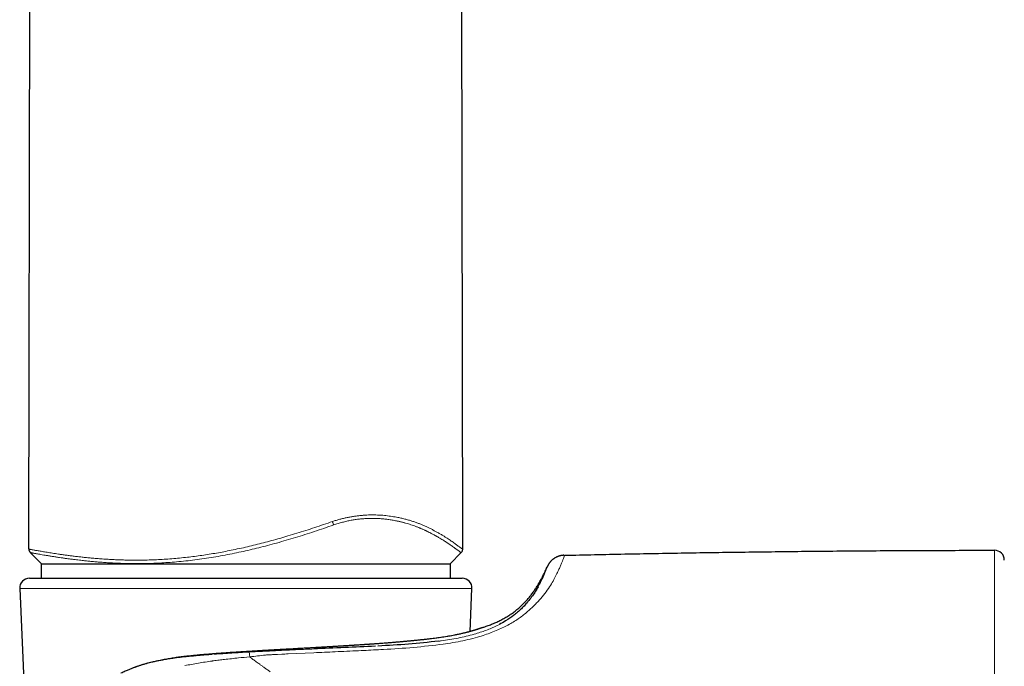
# Model space of a CAD drawing. Header units: millimetres. Extents: x 8 to 727, y 12 to 719.
# Tile 7 of 69: x 181 to 231, y 542 to 575. Entities that reach past the tile are written whole.
import ezdxf

# ---------------------------------------------------------------- set-up
doc = ezdxf.new("R2010")
doc.units = ezdxf.units.MM

msp = doc.modelspace()

# ---------------------------------------------------------------- linework, layer by layer
at = {"color": 7, "linetype": 'Continuous', "lineweight": 30}
for p, q in [((203.516, 547.787), (203.281, 682.33)), ((181.204, 547.795), (181.276, 589.098)), ((181.279, 547.615), (181.864, 547.03)), ((202.864, 547.03), (203.442, 547.608)), ((181.864, 547.03), (202.864, 547.03)), ((181.864, 546.282), (181.864, 547.03)), ((202.864, 547.03), (202.864, 546.282)), ((207.852, 546.86), (207.848, 546.847)), ((181.236, 546.282), (189.148, 546.282)), ((189.148, 546.282), (203.492, 546.282)), ((180.737, 545.761), (181.993, 516.761)), ((203.895, 543.546), (203.991, 545.761))]:
    msp.add_line(p, q, dxfattribs=at)
at = {"color": 252, "linetype": 'Continuous', "lineweight": 0}
for p, q in [((208.309, 546.426), (208.362, 546.531)), ((203.991, 545.761), (180.737, 545.761)), ((205.401, 543.915), (205.256, 543.836)), ((203.191, 543.378), (203.22, 543.384)), ((202.513, 542.896), (202.749, 542.931)), ((194.539, 542.399), (195.862, 542.459)), ((187.103, 541.854), (186.814, 541.761)), ((187.229, 541.891), (187.103, 541.854))]:
    msp.add_line(p, q, dxfattribs=at)
at = {"color": 252, "linetype": 'Continuous', "lineweight": 0, "flags": 128}
for points in [[(193.777, 542.361), (193.992, 542.372), (194.208, 542.383)], [(199.178, 542.611), (199.309, 542.619), (199.44, 542.626)]]:
    msp.add_lwpolyline(points, dxfattribs=at)
at = {"color": 7, "linetype": 'Continuous', "lineweight": 30}
for centre, start, end in [((230.864, 547.223), 0, 90.0287), ((181.236, 545.782), 90, 182.4813), ((203.492, 545.782), 357.5187, 90)]:
    msp.add_arc(centre, 0.5, start, end, dxfattribs=at)
at = {"color": 252, "linetype": 'Continuous', "lineweight": 0}
for points, knots in [([(196.82, 549.202), (196.882, 549.222), (197.007, 549.262), (197.196, 549.315), (197.384, 549.363), (197.573, 549.405), (197.761, 549.441), (197.948, 549.471), (198.133, 549.496), (198.314, 549.515), (198.493, 549.529), (198.675, 549.538), (198.859, 549.541), (199.046, 549.539), (199.227, 549.532), (199.402, 549.52), (199.57, 549.505), (199.731, 549.485), (199.887, 549.463), (200.038, 549.438), (200.207, 549.406), (200.392, 549.367), (200.588, 549.318), (200.774, 549.265), (200.952, 549.21), (201.12, 549.152), (201.28, 549.091), (201.438, 549.027), (201.592, 548.96), (201.743, 548.889), (201.887, 548.818), (202.024, 548.747), (202.165, 548.671), (202.31, 548.59), (202.454, 548.505), (202.588, 548.423), (202.712, 548.345), (202.825, 548.27), (202.929, 548.199), (203.023, 548.133), (203.108, 548.071), (203.185, 548.014), (203.255, 547.962), (203.317, 547.916), (203.37, 547.877), (203.416, 547.844), (203.452, 547.818), (203.481, 547.799), (203.501, 547.788), (203.513, 547.783), (203.515, 547.786), (203.516, 547.787)], [0, 0, 0, 0, 0.013098, 0.026135, 0.03914, 0.052142, 0.065169, 0.078251, 0.091335, 0.104339, 0.117289, 0.130219, 0.144714, 0.159218, 0.173662, 0.187991, 0.202237, 0.216175, 0.230082, 0.24398, 0.257888, 0.27817, 0.298414, 0.318531, 0.33855, 0.358498, 0.378401, 0.398276, 0.420128, 0.441985, 0.463869, 0.485767, 0.507623, 0.535332, 0.562943, 0.590479, 0.617958, 0.645401, 0.672335, 0.699267, 0.726215, 0.753195, 0.780719, 0.808318, 0.835999, 0.863697, 0.891353, 0.918493, 0.945634, 0.972796, 1, 1, 1, 1]), ([(203.441, 547.609), (203.44, 547.608), (203.439, 547.606), (203.427, 547.611), (203.406, 547.623), (203.376, 547.642), (203.338, 547.669), (203.288, 547.705), (203.242, 547.738), (203.207, 547.764), (203.189, 547.777), (203.169, 547.792), (203.149, 547.807), (203.128, 547.822), (203.091, 547.849), (203.036, 547.889), (202.957, 547.945), (202.885, 547.996), (202.822, 548.039), (202.774, 548.071), (202.724, 548.105), (202.674, 548.138), (202.612, 548.178), (202.537, 548.225), (202.444, 548.283), (202.331, 548.351), (202.24, 548.404), (202.177, 548.439), (202.159, 548.449), (202.141, 548.459), (202.122, 548.469), (202.104, 548.48), (202.085, 548.49), (202.056, 548.506), (202.014, 548.529), (201.956, 548.56), (201.891, 548.594), (201.831, 548.625), (201.779, 548.651), (201.735, 548.673), (201.688, 548.696), (201.638, 548.72), (201.586, 548.745), (201.529, 548.771), (201.466, 548.799), (201.401, 548.828), (201.342, 548.853), (201.291, 548.875), (201.237, 548.897), (201.176, 548.921), (201.087, 548.955), (200.977, 548.995), (200.851, 549.038), (200.72, 549.08), (200.607, 549.113), (200.513, 549.139), (200.446, 549.156), (200.379, 549.173), (200.312, 549.189), (200.246, 549.205), (200.179, 549.219), (200.098, 549.236), (200.002, 549.255), (199.891, 549.274), (199.78, 549.292), (199.67, 549.308), (199.561, 549.321), (199.448, 549.334), (199.332, 549.344), (199.214, 549.352), (199.098, 549.358), (198.982, 549.362), (198.867, 549.363), (198.753, 549.363), (198.606, 549.359), (198.426, 549.349), (198.209, 549.329), (197.991, 549.3), (197.772, 549.264), (197.551, 549.218), (197.328, 549.163), (197.104, 549.099), (196.956, 549.049), (196.882, 549.024)], [0, 0, 0, 0, 0.017182, 0.045544, 0.073932, 0.102381, 0.130499, 0.161291, 0.192441, 0.200664, 0.208916, 0.217196, 0.225507, 0.233847, 0.24222, 0.267086, 0.292648, 0.31893, 0.331577, 0.344391, 0.357375, 0.370113, 0.381542, 0.401067, 0.421197, 0.441942, 0.470286, 0.473537, 0.476802, 0.480081, 0.483374, 0.486682, 0.490003, 0.493339, 0.502182, 0.511986, 0.522757, 0.534502, 0.541047, 0.547862, 0.55495, 0.562858, 0.570568, 0.577825, 0.588048, 0.597196, 0.60526, 0.612236, 0.618117, 0.626599, 0.636206, 0.652262, 0.667348, 0.681453, 0.697727, 0.704975, 0.712111, 0.719133, 0.726041, 0.732835, 0.739515, 0.746081, 0.756912, 0.767472, 0.77776, 0.787775, 0.797518, 0.806989, 0.817468, 0.827239, 0.836799, 0.84615, 0.855294, 0.864236, 0.872978, 0.889208, 0.905205, 0.921002, 0.936632, 0.952368, 0.968144, 0.984007, 1, 1, 1, 1]), ([(181.204, 547.795), (181.205, 547.794), (181.206, 547.791), (181.221, 547.785), (181.245, 547.778), (181.279, 547.77), (181.322, 547.761), (181.374, 547.75), (181.436, 547.739), (181.507, 547.726), (181.588, 547.712), (181.68, 547.696), (181.782, 547.678), (181.893, 547.66), (182.013, 547.64), (182.142, 547.619), (182.277, 547.597), (182.42, 547.575), (182.571, 547.552), (182.737, 547.527), (182.919, 547.501), (183.118, 547.473), (183.326, 547.445), (183.543, 547.418), (183.767, 547.391), (183.998, 547.366), (184.235, 547.341), (184.49, 547.317), (184.764, 547.293), (185.058, 547.272), (185.36, 547.253), (185.669, 547.238), (185.985, 547.226), (186.309, 547.218), (186.651, 547.215), (187.012, 547.216), (187.392, 547.224), (187.776, 547.239), (188.164, 547.26), (188.558, 547.288), (188.955, 547.323), (189.346, 547.363), (189.729, 547.41), (190.103, 547.461), (190.48, 547.518), (190.858, 547.581), (191.237, 547.649), (191.627, 547.726), (192.03, 547.81), (192.444, 547.904), (192.859, 548.003), (193.275, 548.108), (193.691, 548.219), (194.108, 548.335), (194.54, 548.461), (194.986, 548.596), (195.446, 548.74), (195.905, 548.89), (196.363, 549.043), (196.667, 549.149), (196.82, 549.202)], [0, 0, 0, 0, 0.0142003, 0.0283446, 0.0424454, 0.0565157, 0.0705688, 0.0843675, 0.0981759, 0.1120075, 0.1258761, 0.1400596, 0.1542899, 0.1685064, 0.1826636, 0.1967748, 0.2106033, 0.224414, 0.238219, 0.2520296, 0.2677445, 0.2834974, 0.2993042, 0.3151013, 0.3308234, 0.3464853, 0.3621015, 0.3776855, 0.3954723, 0.4132509, 0.4310378, 0.4488485, 0.4666984, 0.4846075, 0.5025389, 0.5225522, 0.5424965, 0.5623919, 0.582258, 0.6021135, 0.6219764, 0.6418701, 0.6601481, 0.6784577, 0.6967822, 0.7150582, 0.7332831, 0.7514696, 0.7712798, 0.791073, 0.8108629, 0.8306623, 0.8504837, 0.8703387, 0.8902416, 0.9121855, 0.9341429, 0.9560868, 0.9780344, 1, 1, 1, 1]), ([(196.882, 549.024), (196.713, 548.966), (196.38, 548.85), (195.885, 548.685), (195.4, 548.528), (194.921, 548.379), (194.437, 548.235), (193.958, 548.098), (193.486, 547.971), (193.03, 547.854), (192.576, 547.744), (192.121, 547.641), (191.653, 547.543), (191.178, 547.451), (190.698, 547.367), (190.22, 547.293), (189.745, 547.228), (189.273, 547.173), (188.812, 547.128), (188.368, 547.093), (187.94, 547.067), (187.519, 547.05), (187.099, 547.04), (186.747, 547.037), (186.47, 547.039), (186.266, 547.043), (186.067, 547.048), (185.866, 547.054), (185.664, 547.063), (185.483, 547.072), (185.324, 547.081), (185.186, 547.089), (185.047, 547.099), (184.91, 547.109), (184.779, 547.119), (184.655, 547.129), (184.543, 547.139), (184.436, 547.149), (184.334, 547.159), (184.231, 547.169), (184.127, 547.18), (184.031, 547.19), (183.923, 547.202), (183.802, 547.216), (183.657, 547.233), (183.488, 547.254), (183.308, 547.277), (183.122, 547.302), (182.95, 547.327), (182.77, 547.353), (182.583, 547.382), (182.394, 547.411), (182.214, 547.44), (182.048, 547.467), (181.897, 547.493), (181.764, 547.515), (181.654, 547.535), (181.564, 547.551), (181.49, 547.565), (181.428, 547.577), (181.375, 547.587), (181.332, 547.597), (181.301, 547.605), (181.283, 547.611), (181.281, 547.614), (181.28, 547.615)], [0, 0, 0, 0, 0.024548, 0.048509, 0.071905, 0.094756, 0.11779, 0.14167, 0.163871, 0.185788, 0.207441, 0.229387, 0.251656, 0.275129, 0.298485, 0.32179, 0.345201, 0.368674, 0.392246, 0.414591, 0.43624, 0.458167, 0.480416, 0.503013, 0.51499, 0.525892, 0.537026, 0.548395, 0.560003, 0.571851, 0.579969, 0.588198, 0.59654, 0.604995, 0.613387, 0.620719, 0.628273, 0.634725, 0.641332, 0.648096, 0.655016, 0.661984, 0.66756, 0.676975, 0.687192, 0.698212, 0.71373, 0.727593, 0.741488, 0.755414, 0.773175, 0.791081, 0.809326, 0.828202, 0.846735, 0.864898, 0.882687, 0.897941, 0.912769, 0.927417, 0.942525, 0.958093, 0.974123, 0.990612, 1, 1, 1, 1]), ([(196.82, 549.202), (196.826, 549.184), (196.837, 549.151), (196.854, 549.103), (196.869, 549.06), (196.877, 549.036), (196.882, 549.024)], [0, 0, 0, 0, 0.256021, 0.5, 0.743979, 1, 1, 1, 1]), ([(208.362, 546.531), (208.398, 546.604), (208.469, 546.75), (208.55, 546.935), (208.616, 547.096), (208.674, 547.245), (208.718, 547.365), (208.741, 547.451), (208.747, 547.462), (208.749, 547.467)], [0, 0, 0, 0, 0.1249836, 0.2499703, 0.3748648, 0.4999931, 0.6668091, 0.8271073, 1, 1, 1, 1]), ([(230.864, 547.723), (230.864, 547.722), (230.864, 547.719), (230.864, 547.698), (230.864, 547.663), (230.864, 547.616), (230.864, 547.556), (230.864, 547.483), (230.864, 547.399), (230.864, 547.303), (230.864, 547.194), (230.864, 547.073), (230.864, 546.94), (230.864, 546.795), (230.864, 546.638), (230.864, 546.472), (230.864, 546.296), (230.864, 546.11), (230.864, 545.915), (230.864, 545.777), (230.864, 545.707)], [0, 0, 0, 0, 0.056197, 0.112327, 0.168402, 0.224435, 0.280437, 0.335417, 0.390383, 0.44534, 0.500294, 0.556247, 0.612204, 0.668165, 0.724132, 0.780103, 0.835079, 0.890056, 0.945031, 1, 1, 1, 1]), ([(207.852, 546.86), (207.849, 546.849), (207.841, 546.826), (207.774, 546.645), (207.666, 546.371), (207.535, 546.108), (207.471, 545.979)], [0, 0, 0, 0, 0.249439, 0.499339, 0.753996, 1, 1, 1, 1]), ([(207.452, 545.16), (207.645, 545.395), (208.03, 545.867), (208.216, 546.239), (208.309, 546.426)], [0, 0, 0, 0, 0.499918, 1, 1, 1, 1]), ([(207.471, 545.979), (207.459, 545.956), (207.435, 545.912), (207.409, 545.866), (207.396, 545.843)], [0, 0, 0, 0, 0.502138, 1, 1, 1, 1]), ([(230.864, 545.707), (230.864, 545.599), (230.864, 545.381), (230.864, 545.027), (230.864, 544.651), (230.864, 544.254), (230.864, 543.834), (230.864, 543.393), (230.864, 542.93), (230.864, 542.446), (230.864, 541.94), (230.864, 541.413), (230.864, 540.866), (230.864, 540.484), (230.864, 540.293)], [0, 0, 0, 0, 0.083426, 0.166822, 0.250186, 0.333516, 0.416815, 0.500089, 0.583346, 0.6666, 0.749868, 0.833172, 0.916539, 1, 1, 1, 1]), ([(206.645, 544.4), (206.795, 544.524), (207.106, 544.78), (207.334, 545.03), (207.452, 545.16)], [0, 0, 0, 0, 0.4817617, 1, 1, 1, 1]), ([(205.631, 543.769), (205.821, 543.869), (206.201, 544.068), (206.497, 544.289), (206.645, 544.4)], [0, 0, 0, 0, 0.499954, 1, 1, 1, 1]), ([(202.749, 542.931), (202.927, 542.961), (203.273, 543.02), (203.787, 543.127), (204.245, 543.248), (204.648, 543.37), (204.996, 543.492), (205.317, 543.627), (205.526, 543.722), (205.631, 543.769)], [0, 0, 0, 0, 0.169789, 0.331668, 0.49993, 0.63097, 0.750024, 0.874866, 1, 1, 1, 1]), ([(203.22, 543.384), (203.295, 543.4), (203.446, 543.432), (203.648, 543.481), (203.811, 543.522), (203.94, 543.558), (204.037, 543.585), (204.107, 543.606), (204.146, 543.618), (204.16, 543.623), (204.164, 543.624), (204.169, 543.625), (204.173, 543.627), (204.177, 543.628), (204.183, 543.63), (204.192, 543.632), (204.205, 543.637), (204.223, 543.642), (204.248, 543.65), (204.279, 543.66), (204.314, 543.672), (204.35, 543.684), (204.386, 543.696), (204.419, 543.708), (204.441, 543.716), (204.453, 543.72), (204.456, 543.721), (204.459, 543.723), (204.461, 543.724), (204.464, 543.725), (204.467, 543.726), (204.47, 543.727), (204.473, 543.728), (204.476, 543.729), (204.481, 543.731), (204.488, 543.734), (204.499, 543.738), (204.512, 543.743), (204.525, 543.748), (204.539, 543.753), (204.551, 543.758), (204.563, 543.763), (204.572, 543.767), (204.579, 543.77), (204.58, 543.77), (204.58, 543.77)], [0, 0, 0, 0, 0.08493, 0.169984, 0.255166, 0.31146, 0.36781, 0.417442, 0.439294, 0.442156, 0.445018, 0.447881, 0.450743, 0.453606, 0.456468, 0.46258, 0.471534, 0.483332, 0.50225, 0.525689, 0.553653, 0.586146, 0.618492, 0.654353, 0.688822, 0.692354, 0.695913, 0.699498, 0.703109, 0.706747, 0.710411, 0.714101, 0.717818, 0.721025, 0.726153, 0.737448, 0.753067, 0.773012, 0.797286, 0.8225, 0.851139, 0.883205, 0.918702, 0.957632, 1, 1, 1, 1]), ([(203.895, 543.548), (203.914, 543.553), (203.968, 543.568), (204.023, 543.584), (204.065, 543.597), (204.083, 543.602), (204.1, 543.607), (204.117, 543.612), (204.133, 543.617), (204.149, 543.622), (204.165, 543.627), (204.221, 543.645), (204.308, 543.674), (204.409, 543.708), (204.486, 543.735), (204.54, 543.755), (204.574, 543.768), (204.578, 543.769), (204.58, 543.77)], [0, 0, 0, 0, 0.040308, 0.116764, 0.131649, 0.146492, 0.161292, 0.176051, 0.190769, 0.205447, 0.220084, 0.234682, 0.364685, 0.493349, 0.620956, 0.747768, 0.874035, 1, 1, 1, 1]), ([(205.256, 543.836), (205.08, 543.758), (204.728, 543.6), (204.314, 543.474), (204.108, 543.411)], [0, 0, 0, 0, 0.499937, 1, 1, 1, 1]), ([(204.48, 543.731), (204.481, 543.731), (204.512, 543.748), (204.547, 543.759), (204.58, 543.77)], [0, 0, 0, 0, 0.018531, 1, 1, 1, 1]), ([(199.114, 542.918), (199.257, 542.928), (199.542, 542.949), (199.953, 542.982), (200.351, 543.015), (200.735, 543.05), (201.103, 543.086), (201.455, 543.123), (201.79, 543.162), (202.108, 543.202), (202.408, 543.243), (202.69, 543.286), (202.953, 543.331), (203.112, 543.362), (203.191, 543.378)], [0, 0, 0, 0, 0.083624, 0.167192, 0.250707, 0.33417, 0.417581, 0.500937, 0.584238, 0.667483, 0.750675, 0.833819, 0.916923, 1, 1, 1, 1]), ([(204.108, 543.411), (203.835, 543.341), (203.288, 543.199), (202.706, 543.114), (202.415, 543.071)], [0, 0, 0, 0, 0.499763, 1, 1, 1, 1]), ([(193.318, 542.569), (193.434, 542.576), (193.666, 542.589), (194.011, 542.609), (194.356, 542.628), (194.698, 542.647), (195.037, 542.666), (195.371, 542.685), (195.7, 542.704), (196.027, 542.723), (196.352, 542.741), (196.677, 542.76), (196.999, 542.779), (197.318, 542.799), (197.633, 542.818), (197.941, 542.838), (198.243, 542.857), (198.539, 542.877), (198.83, 542.897), (199.019, 542.911), (199.114, 542.918)], [0, 0, 0, 0, 0.056356, 0.112662, 0.168921, 0.225135, 0.281306, 0.336434, 0.391523, 0.446574, 0.501586, 0.55756, 0.613494, 0.669389, 0.725245, 0.781062, 0.835847, 0.890596, 0.945313, 1, 1, 1, 1]), ([(199.44, 542.626), (199.955, 542.656), (200.985, 542.717), (202.003, 542.836), (202.513, 542.896)], [0, 0, 0, 0, 0.500084, 1, 1, 1, 1]), ([(202.415, 543.071), (202.391, 543.067), (202.343, 543.061), (202.294, 543.054), (202.27, 543.051)], [0, 0, 0, 0, 0.4996302, 1, 1, 1, 1]), ([(187.291, 541.908), (187.459, 541.95), (187.789, 542.033), (188.293, 542.13), (188.796, 542.209), (189.298, 542.273), (189.8, 542.324), (190.336, 542.371), (190.906, 542.415), (191.51, 542.458), (192.115, 542.497), (192.718, 542.534), (193.118, 542.557), (193.318, 542.569)], [0, 0, 0, 0, 0.088835, 0.175766, 0.261161, 0.345343, 0.428603, 0.511202, 0.609759, 0.707846, 0.805534, 0.902894, 1, 1, 1, 1]), ([(189.405, 542.263), (189.268, 542.248), (189, 542.22), (188.735, 542.184), (188.606, 542.166)], [0, 0, 0, 0, 0.510598, 1, 1, 1, 1]), ([(189.448, 542.267), (189.44, 542.267), (189.426, 542.265), (189.412, 542.264), (189.405, 542.263)], [0, 0, 0, 0, 0.5005679, 1, 1, 1, 1]), ([(189.934, 542.313), (189.846, 542.305), (189.683, 542.291), (189.522, 542.275), (189.448, 542.267)], [0, 0, 0, 0, 0.533058, 1, 1, 1, 1]), ([(190.639, 542.37), (190.522, 542.361), (190.286, 542.343), (190.052, 542.323), (189.934, 542.313)], [0, 0, 0, 0, 0.491382, 1, 1, 1, 1]), ([(192.537, 542.493), (192.238, 542.475), (191.633, 542.439), (191.038, 542.398), (190.738, 542.377)], [0, 0, 0, 0, 0.495148, 1, 1, 1, 1]), ([(191.266, 542.112), (191.506, 542.139), (191.938, 542.187), (192.371, 542.228), (192.563, 542.246)], [0, 0, 0, 0, 0.556568, 1, 1, 1, 1]), ([(192.953, 542.515), (192.884, 542.512), (192.746, 542.505), (192.606, 542.497), (192.537, 542.493)], [0, 0, 0, 0, 0.5013199, 1, 1, 1, 1]), ([(192.562, 542.246), (192.557, 542.312), (192.545, 542.444), (192.54, 542.477), (192.537, 542.493)], [0, 0, 0, 0, 0.50007, 1, 1, 1, 1]), ([(192.562, 542.246), (192.699, 542.262), (192.972, 542.294), (193.246, 542.325), (193.383, 542.34)], [0, 0, 0, 0, 0.499962, 1, 1, 1, 1]), ([(193.623, 541.476), (193.597, 541.494), (193.546, 541.53), (193.471, 541.584), (193.398, 541.635), (193.329, 541.684), (193.262, 541.732), (193.198, 541.778), (193.136, 541.822), (193.038, 541.893), (192.902, 541.991), (192.73, 542.118), (192.619, 542.203), (192.563, 542.246)], [0, 0, 0, 0, 0.0708767, 0.1394686, 0.2057893, 0.2698493, 0.3316567, 0.3912169, 0.4485332, 0.5036066, 0.6679216, 0.833294, 1, 1, 1, 1]), ([(193.368, 542.535), (193.299, 542.532), (193.16, 542.525), (193.022, 542.518), (192.953, 542.515)], [0, 0, 0, 0, 0.4984004, 1, 1, 1, 1]), ([(193.786, 542.557), (193.716, 542.553), (193.577, 542.546), (193.438, 542.539), (193.368, 542.535)], [0, 0, 0, 0, 0.500199, 1, 1, 1, 1]), ([(193.383, 542.34), (193.449, 542.344), (193.58, 542.351), (193.711, 542.358), (193.777, 542.361)], [0, 0, 0, 0, 0.499951, 1, 1, 1, 1]), ([(194.197, 542.577), (194.129, 542.574), (193.992, 542.567), (193.855, 542.56), (193.786, 542.557)], [0, 0, 0, 0, 0.500091, 1, 1, 1, 1]), ([(195.854, 542.652), (195.577, 542.64), (195.025, 542.616), (194.473, 542.59), (194.197, 542.577)], [0, 0, 0, 0, 0.500525, 1, 1, 1, 1]), ([(194.208, 542.383), (194.263, 542.385), (194.374, 542.391), (194.484, 542.396), (194.539, 542.399)], [0, 0, 0, 0, 0.499978, 1, 1, 1, 1]), ([(195.862, 542.458), (196.044, 542.467), (196.409, 542.483), (196.774, 542.499), (196.957, 542.507)], [0, 0, 0, 0, 0.499941, 1, 1, 1, 1]), ([(196.957, 542.507), (197.359, 542.524), (198.099, 542.557), (198.839, 542.594), (199.178, 542.611)], [0, 0, 0, 0, 0.542537, 1, 1, 1, 1]), ([(187.291, 541.908), (187.282, 541.905), (187.261, 541.899), (187.241, 541.894), (187.229, 541.891)], [0, 0, 0, 0, 0.430031, 1, 1, 1, 1]), ([(188.092, 542.083), (187.954, 542.057), (187.684, 542.006), (187.421, 541.94), (187.291, 541.908)], [0, 0, 0, 0, 0.509636, 1, 1, 1, 1]), ([(188.606, 542.166), (188.518, 542.153), (188.346, 542.128), (188.176, 542.098), (188.092, 542.083)], [0, 0, 0, 0, 0.506736, 1, 1, 1, 1]), ([(190.634, 542.031), (190.397, 541.997), (189.922, 541.928), (189.455, 541.839), (189.221, 541.795)], [0, 0, 0, 0, 0.498613, 1, 1, 1, 1]), ([(190.634, 542.031), (190.646, 542.032), (190.671, 542.036), (190.695, 542.039), (190.707, 542.041)], [0, 0, 0, 0, 0.500046, 1, 1, 1, 1]), ([(190.707, 542.041), (190.8, 542.053), (190.986, 542.078), (191.173, 542.1), (191.266, 542.112)], [0, 0, 0, 0, 0.500373, 1, 1, 1, 1])]:
    msp.add_open_spline(points, degree=3, knots=knots, dxfattribs=at)
at = {"color": 7, "linetype": 'Continuous', "lineweight": 30}
for points, knots in [([(181.204, 547.795), (181.204, 547.784), (181.205, 547.761), (181.211, 547.728), (181.222, 547.697), (181.237, 547.668), (181.255, 547.641), (181.27, 547.624), (181.278, 547.616)], [0, 0, 0, 0, 0.149204, 0.298673, 0.456351, 0.627355, 0.809728, 1, 1, 1, 1]), ([(203.442, 547.608), (203.453, 547.621), (203.476, 547.646), (203.499, 547.691), (203.513, 547.738), (203.515, 547.77), (203.516, 547.787)], [0, 0, 0, 0, 0.234732, 0.471018, 0.724035, 1, 1, 1, 1]), ([(208.719, 547.466), (208.714, 547.466), (208.695, 547.465), (208.661, 547.462), (208.619, 547.456), (208.582, 547.45), (208.552, 547.444), (208.529, 547.439), (208.509, 547.434), (208.492, 547.429), (208.479, 547.425), (208.466, 547.421), (208.453, 547.417), (208.436, 547.411), (208.414, 547.404), (208.387, 547.394), (208.356, 547.381), (208.319, 547.364), (208.276, 547.342), (208.233, 547.317), (208.197, 547.293), (208.171, 547.275), (208.15, 547.259), (208.132, 547.244), (208.114, 547.229), (208.092, 547.209), (208.071, 547.189), (208.052, 547.17), (208.031, 547.146), (208.01, 547.122), (207.989, 547.096), (207.972, 547.073), (207.955, 547.048), (207.94, 547.025), (207.927, 547.005), (207.915, 546.985), (207.903, 546.964), (207.892, 546.944), (207.882, 546.923), (207.874, 546.907), (207.868, 546.893), (207.867, 546.891), (207.866, 546.89)], [0, 0, 0, 0, 0.0102802, 0.040653, 0.0754162, 0.1040442, 0.1269132, 0.1465185, 0.16741, 0.1900437, 0.2136833, 0.2325307, 0.2472193, 0.2691741, 0.2965298, 0.3258426, 0.3566204, 0.388683, 0.4282034, 0.4672598, 0.4926987, 0.5138117, 0.5302346, 0.541073, 0.5557285, 0.5747683, 0.594171, 0.6111521, 0.6260351, 0.6583138, 0.6832282, 0.7094629, 0.7351268, 0.7728123, 0.8085227, 0.840156, 0.8706301, 0.9065968, 0.9451815, 0.9643385, 0.9829602, 1, 1, 1, 1]), ([(208.749, 547.468), (209.781, 547.49), (211.845, 547.535), (214.941, 547.59), (218.037, 547.636), (221.182, 547.673), (224.377, 547.701), (227.62, 547.719), (229.783, 547.722), (230.864, 547.723)], [0, 0, 0, 0, 0.140008, 0.280014, 0.420018, 0.56002, 0.706685, 0.853345, 1, 1, 1, 1]), ([(204.58, 543.77), (204.587, 543.772), (204.67, 543.8), (204.828, 543.855), (205.052, 543.941), (205.27, 544.035), (205.482, 544.138), (205.687, 544.248), (205.885, 544.367), (206.077, 544.496), (206.263, 544.636), (206.431, 544.777), (206.582, 544.917), (206.719, 545.055), (206.852, 545.201), (206.982, 545.357), (207.108, 545.521), (207.229, 545.693), (207.347, 545.874), (207.461, 546.065), (207.568, 546.259), (207.668, 546.456), (207.763, 546.654), (207.822, 546.79), (207.852, 546.86)], [0, 0, 0, 0, 0.004219, 0.056351, 0.107772, 0.158617, 0.209039, 0.259212, 0.308436, 0.357813, 0.407563, 0.457924, 0.498824, 0.540409, 0.582817, 0.626186, 0.670656, 0.715539, 0.761752, 0.809426, 0.858689, 0.904296, 0.95137, 1, 1, 1, 1]), ([(207.867, 546.893), (207.865, 546.888), (207.859, 546.875), (207.854, 546.863), (207.85, 546.855)], [0, 0, 0, 0, 0.384631, 1, 1, 1, 1]), ([(207.396, 545.843), (207.352, 545.768), (207.267, 545.623), (207.108, 545.387), (206.929, 545.147), (206.737, 544.924), (206.541, 544.721), (206.347, 544.541), (206.089, 544.331), (205.792, 544.118), (205.511, 543.972), (205.401, 543.915)], [0, 0, 0, 0, 0.139834, 0.273161, 0.400334, 0.521774, 0.613721, 0.700187, 0.781519, 0.91382, 1, 1, 1, 1]), ([(203.194, 543.379), (203.162, 543.373), (203.082, 543.356), (202.948, 543.331), (202.792, 543.304), (202.634, 543.278), (202.474, 543.253), (202.313, 543.23), (202.152, 543.208), (201.991, 543.187), (201.82, 543.166), (201.639, 543.145), (201.449, 543.123), (201.26, 543.103), (201.075, 543.084), (200.893, 543.066), (200.71, 543.049), (200.526, 543.032), (200.343, 543.015), (200.166, 543), (199.997, 542.986), (199.835, 542.973), (199.681, 542.961), (199.539, 542.95), (199.409, 542.94), (199.291, 542.931), (199.181, 542.923), (199.079, 542.916), (198.985, 542.909), (198.901, 542.903), (198.827, 542.898), (198.761, 542.893), (198.703, 542.889), (198.652, 542.886), (198.608, 542.883), (198.573, 542.88), (198.544, 542.878), (198.519, 542.877), (198.497, 542.875), (198.475, 542.874), (198.45, 542.872), (198.419, 542.87), (198.38, 542.867), (198.332, 542.864), (198.278, 542.861), (198.193, 542.855), (198.078, 542.847), (197.912, 542.837), (197.722, 542.825), (197.505, 542.811), (197.281, 542.798), (197.055, 542.784), (196.832, 542.771), (196.604, 542.757), (196.374, 542.744), (196.141, 542.73), (195.911, 542.717), (195.686, 542.704), (195.466, 542.692), (195.249, 542.68), (195.053, 542.668), (194.873, 542.658), (194.704, 542.649), (194.525, 542.639), (194.335, 542.628), (194.134, 542.617), (193.921, 542.605), (193.698, 542.592), (193.462, 542.579), (193.213, 542.564), (192.952, 542.549), (192.679, 542.533), (192.394, 542.516), (192.12, 542.499), (191.859, 542.482), (191.612, 542.466), (191.357, 542.448), (191.096, 542.43), (190.837, 542.411), (190.579, 542.391), (190.324, 542.37), (190.064, 542.348), (189.799, 542.324), (189.528, 542.297), (189.251, 542.267), (188.977, 542.233), (188.706, 542.195), (188.437, 542.153), (188.164, 542.105), (187.949, 542.064), (187.827, 542.036), (187.796, 542.029)], [0, 0, 0, 0, 0.011863, 0.029518, 0.046743, 0.063538, 0.079904, 0.095561, 0.110804, 0.125633, 0.140047, 0.156668, 0.1727, 0.188144, 0.202998, 0.217263, 0.230938, 0.245182, 0.258722, 0.271557, 0.283688, 0.295113, 0.305833, 0.315846, 0.324404, 0.332367, 0.339737, 0.346511, 0.352691, 0.358276, 0.363067, 0.367312, 0.371036, 0.374371, 0.377336, 0.379407, 0.38125, 0.382865, 0.384252, 0.385505, 0.386988, 0.388981, 0.391486, 0.394503, 0.398018, 0.401719, 0.410625, 0.41979, 0.432601, 0.445885, 0.459592, 0.473176, 0.486494, 0.499547, 0.513484, 0.527104, 0.540408, 0.553395, 0.566067, 0.578422, 0.590621, 0.599567, 0.6091, 0.619221, 0.629931, 0.64123, 0.653119, 0.665599, 0.678673, 0.692596, 0.707138, 0.722304, 0.738098, 0.754525, 0.767881, 0.781635, 0.79579, 0.810349, 0.825319, 0.839286, 0.8536, 0.868266, 0.883301, 0.89872, 0.914542, 0.93079, 0.946078, 0.961766, 0.977879, 0.994443, 1, 1, 1, 1]), ([(204.479, 543.731), (204.479, 543.731), (204.48, 543.732), (204.478, 543.731), (204.476, 543.731), (204.473, 543.729), (204.469, 543.728), (204.464, 543.726), (204.459, 543.724), (204.454, 543.722), (204.449, 543.721), (204.444, 543.718), (204.436, 543.716), (204.426, 543.712), (204.411, 543.707), (204.393, 543.7), (204.372, 543.693), (204.351, 543.685), (204.33, 543.678), (204.311, 543.672), (204.29, 543.665), (204.269, 543.658), (204.249, 543.651), (204.229, 543.645), (204.211, 543.639), (204.195, 543.634), (204.18, 543.629), (204.166, 543.625), (204.154, 543.622), (204.145, 543.618), (204.137, 543.616), (204.131, 543.614), (204.125, 543.612), (204.117, 543.61), (204.107, 543.607), (204.093, 543.603), (204.076, 543.598), (204.055, 543.592), (204.031, 543.585), (204.004, 543.577), (203.973, 543.568), (203.938, 543.558), (203.898, 543.547), (203.854, 543.535), (203.804, 543.522), (203.748, 543.507), (203.687, 543.491), (203.619, 543.475), (203.545, 543.457), (203.464, 543.438), (203.376, 543.418), (203.286, 543.398), (203.223, 543.385), (203.193, 543.379)], [0, 0, 0, 0, 0.0069779, 0.0230966, 0.0456338, 0.0663316, 0.0851871, 0.1021982, 0.1173629, 0.1304582, 0.1417704, 0.1517426, 0.1622045, 0.1829889, 0.2060475, 0.2313792, 0.2589826, 0.2888558, 0.3087497, 0.3295351, 0.3511973, 0.3722263, 0.391605, 0.409032, 0.4248686, 0.4391152, 0.4517726, 0.4628414, 0.4723219, 0.4802147, 0.4865202, 0.4903614, 0.4945316, 0.5002669, 0.507567, 0.5179655, 0.5304573, 0.5450414, 0.5617165, 0.5804811, 0.6009428, 0.6234166, 0.6479005, 0.6743922, 0.7034258, 0.7345355, 0.7677182, 0.8029707, 0.8402897, 0.8789507, 0.9195987, 0.9622309, 1, 1, 1, 1]), ([(199.025, 542.795), (198.497, 542.769), (197.44, 542.719), (196.383, 542.674), (195.854, 542.652)], [0, 0, 0, 0, 0.4997652, 1, 1, 1, 1]), ([(202.27, 543.051), (201.757, 542.996), (200.725, 542.885), (199.683, 542.829), (199.158, 542.802)], [0, 0, 0, 0, 0.497017, 1, 1, 1, 1]), ([(187.315, 541.915), (187.28, 541.905), (187.212, 541.887), (187.115, 541.859), (187.026, 541.832), (186.947, 541.807), (186.881, 541.786), (186.827, 541.768), (186.783, 541.753), (186.745, 541.74), (186.711, 541.728), (186.672, 541.714), (186.623, 541.696), (186.564, 541.674), (186.497, 541.649), (186.422, 541.619), (186.34, 541.585), (186.251, 541.547), (186.156, 541.504), (186.053, 541.457), (185.982, 541.422), (185.945, 541.404)], [0, 0, 0, 0, 0.074646, 0.142985, 0.205075, 0.260944, 0.310605, 0.345274, 0.376116, 0.403133, 0.426426, 0.450872, 0.487522, 0.53039, 0.579498, 0.634871, 0.696532, 0.763236, 0.836044, 0.914963, 1, 1, 1, 1]), ([(187.794, 542.029), (187.731, 542.015), (187.57, 541.98), (187.412, 541.94), (187.316, 541.915)], [0, 0, 0, 0, 0.393131, 1, 1, 1, 1])]:
    msp.add_open_spline(points, degree=3, knots=knots, dxfattribs=at)

doc.saveas('drawing.dxf')
